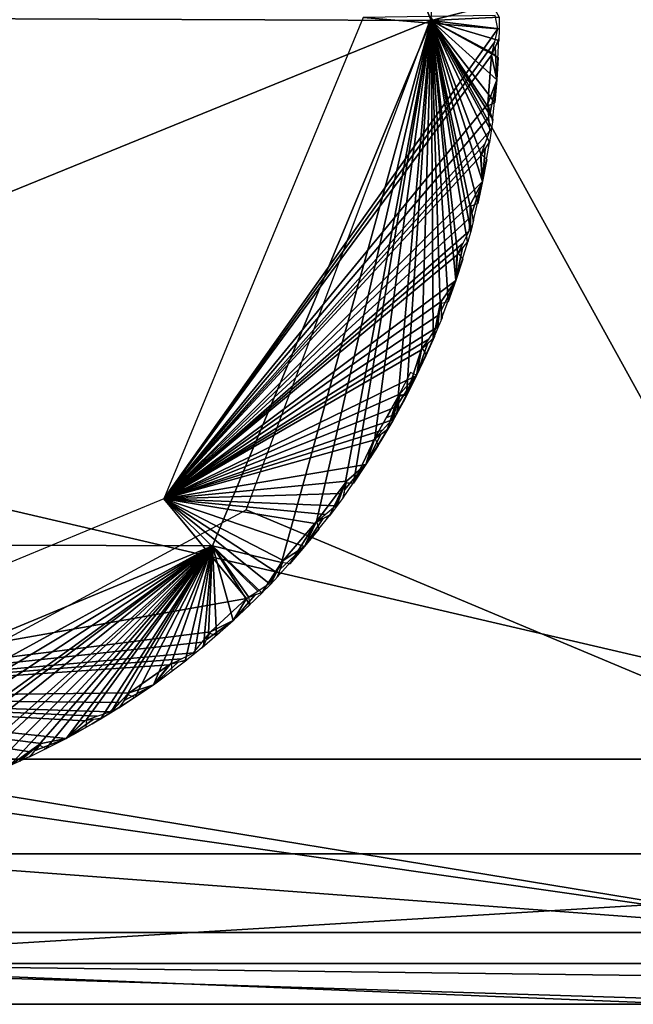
# Model space of a CAD drawing. Header units: inches. Extents: x -5.2 to 5.1, y -2.7 to 6.1.
# Tile 29 of 72: x 0.098 to 0.275, y -0.895 to -0.61. Entities that reach past the tile are written whole.
import ezdxf

# ---------------------------------------------------------------- set-up
doc = ezdxf.new("R2010")
doc.units = ezdxf.units.IN
doc.header["$LTSCALE"] = 52.148148
doc.header["$MEASUREMENT"] = 0
for name, color, linetype in [('148', 7, 'CONTINUOUS'), ('165', 7, 'CONTINUOUS'), ('168', 7, 'CONTINUOUS'), ('238', 7, 'CONTINUOUS'), ('240', 7, 'CONTINUOUS'), ('242', 7, 'CONTINUOUS'), ('58', 7, 'CONTINUOUS'), ('70', 7, 'CONTINUOUS'), ('793', 7, 'CONTINUOUS'), ('794', 7, 'CONTINUOUS'), ('901', 7, 'CONTINUOUS'), ('902', 7, 'CONTINUOUS'), ('903', 7, 'CONTINUOUS'), ('904', 7, 'CONTINUOUS'), ('905', 7, 'CONTINUOUS'), ('906', 7, 'CONTINUOUS'), ('907', 7, 'CONTINUOUS')]:
    doc.layers.add(name, color=color, linetype=linetype)

msp = doc.modelspace()

# ---------------------------------------------------------------- linework, layer by layer
at = {"layer": '148', "linetype": 'Continuous'}
for points in [[(-0.60344, -0.85136, 3.51237), (0.52189, -0.85136, 3.52541), (-0.55007, -0.60176, 3.64518), (-0.60344, -0.85136, 3.51237)], [(0.52189, -0.85136, 3.52541), (0.55007, -0.60176, 3.64518), (-0.55007, -0.60176, 3.64518), (0.52189, -0.85136, 3.52541)]]:
    msp.add_3dface(points, dxfattribs=at)
at = {"layer": '165', "linetype": 'Continuous'}
for points in [[(0.28978, -0.89488, 3.48254), (-0.37448, -0.89488, 3.47445), (-0.33487, -0.89488, -3.31309), (0.28978, -0.89488, 3.48254)], [(0.33487, -0.89488, -3.31309), (0.28978, -0.89488, 3.48254), (-0.33487, -0.89488, -3.31309), (0.33487, -0.89488, -3.31309)]]:
    msp.add_3dface(points, dxfattribs=at)
at = {"layer": '168', "linetype": 'Continuous'}
for points in [[(0.33487, -0.87412, -3.3632), (-0.33487, -0.82402, -3.38396), (-0.00001, -0.82599, -3.38393), (0.33487, -0.87412, -3.3632)], [(-0.33487, -0.82402, -3.38396), (0.33487, -0.87412, -3.3632), (-0.33487, -0.87413, -3.3632), (-0.33487, -0.82402, -3.38396)], [(0.02913, -0.82402, -3.38396), (0.33487, -0.87412, -3.3632), (-0.00001, -0.82599, -3.38393), (0.02913, -0.82402, -3.38396)], [(0.02913, -0.82402, -3.38396), (0.33487, -0.824, -3.38396), (0.33487, -0.87412, -3.3632), (0.02913, -0.82402, -3.38396)], [(0.33487, -0.87412, -3.3632), (0.33487, -0.89488, -3.31309), (-0.33487, -0.87413, -3.3632), (0.33487, -0.87412, -3.3632)], [(0.33487, -0.89488, -3.31309), (-0.33487, -0.89488, -3.31309), (-0.33487, -0.87413, -3.3632), (0.33487, -0.89488, -3.31309)]]:
    msp.add_3dface(points, dxfattribs=at)
at = {"layer": '238', "linetype": 'Continuous'}
msp.add_3dface([(0.58139, -0.83583, -3.38396), (0.24317, -0.30433, -3.38396), (0.2784, -0.28191, -3.40126), (0.58139, -0.83583, -3.38396)], dxfattribs=at)
at = {"layer": '240', "linetype": 'Continuous'}
for points in [[(0.21233, -0.71295, -3.65176), (0.21056, -0.71209, -3.64835), (0.20723, -0.71865, -3.65859), (0.21233, -0.71295, -3.65176)], [(0.20954, -0.71848, -3.6603), (0.21233, -0.71295, -3.65176), (0.20723, -0.71865, -3.65859), (0.20954, -0.71848, -3.6603)], [(0.2037, -0.72511, -3.66882), (0.20662, -0.72392, -3.66883), (0.20723, -0.71865, -3.65859), (0.2037, -0.72511, -3.66882)], [(0.20662, -0.72392, -3.66883), (0.20954, -0.71848, -3.6603), (0.20723, -0.71865, -3.65859), (0.20662, -0.72392, -3.66883)]]:
    msp.add_3dface(points, dxfattribs=at)
at = {"layer": '242', "linetype": 'Continuous'}
for points in [[(0.13919, -0.74864, -3.38396), (0.23577, -0.61269, -3.58426), (0.19685, -0.60945, -3.38396), (0.13919, -0.74864, -3.38396)], [(0.23577, -0.61269, -3.58426), (0.23502, -0.60886, -3.58029), (0.19685, -0.60945, -3.38396), (0.23577, -0.61269, -3.58426)], [(0.23492, -0.61651, -3.58029), (0.23577, -0.61269, -3.58426), (0.13919, -0.74864, -3.38396), (0.23492, -0.61651, -3.58029)], [(0.234, -0.62031, -3.57631), (0.23492, -0.61651, -3.58029), (0.13919, -0.74864, -3.38396), (0.234, -0.62031, -3.57631)], [(0.23508, -0.61793, -3.58138), (0.234, -0.62031, -3.57631), (0.23552, -0.62752, -3.58643), (0.23508, -0.61793, -3.58138)], [(0.23614, -0.61553, -3.58643), (0.23508, -0.61793, -3.58138), (0.23552, -0.62752, -3.58643), (0.23614, -0.61553, -3.58643)], [(0.23291, -0.63443, -3.57631), (0.234, -0.62031, -3.57631), (0.13919, -0.74864, -3.38396), (0.23291, -0.63443, -3.57631)], [(0.23552, -0.62752, -3.58643), (0.234, -0.62031, -3.57631), (0.23291, -0.63443, -3.57631), (0.23552, -0.62752, -3.58643)], [(0.23362, -0.63694, -3.58138), (0.23552, -0.62752, -3.58643), (0.23291, -0.63443, -3.57631), (0.23362, -0.63694, -3.58138)], [(0.2343, -0.63947, -3.58643), (0.23552, -0.62752, -3.58643), (0.23362, -0.63694, -3.58138), (0.2343, -0.63947, -3.58643)], [(0.23324, -0.63832, -3.58029), (0.23291, -0.63443, -3.57631), (0.13919, -0.74864, -3.38396), (0.23324, -0.63832, -3.58029)], [(0.23351, -0.64222, -3.58426), (0.23324, -0.63832, -3.58029), (0.13919, -0.74864, -3.38396), (0.23351, -0.64222, -3.58426)], [(0.23218, -0.6459, -3.58029), (0.23351, -0.64222, -3.58426), (0.13919, -0.74864, -3.38396), (0.23218, -0.6459, -3.58029)], [(0.23079, -0.64955, -3.57631), (0.23218, -0.6459, -3.58029), (0.13919, -0.74864, -3.38396), (0.23079, -0.64955, -3.57631)], [(0.23351, -0.64508, -3.58643), (0.23217, -0.64732, -3.58138), (0.2314, -0.6569, -3.58643), (0.23351, -0.64508, -3.58643)], [(0.23217, -0.64732, -3.58138), (0.23079, -0.64955, -3.57631), (0.2314, -0.6569, -3.58643), (0.23217, -0.64732, -3.58138)], [(0.2314, -0.6569, -3.58643), (0.23079, -0.64955, -3.57631), (0.13919, -0.74864, -3.38396), (0.2314, -0.6569, -3.58643)], [(0.22795, -0.66342, -3.57631), (0.2314, -0.6569, -3.58643), (0.13919, -0.74864, -3.38396), (0.22795, -0.66342, -3.57631)], [(0.22833, -0.66601, -3.58138), (0.2314, -0.6569, -3.58643), (0.22795, -0.66342, -3.57631), (0.22833, -0.66601, -3.58138)], [(0.22869, -0.6686, -3.58643), (0.2314, -0.6569, -3.58643), (0.22833, -0.66601, -3.58138), (0.22869, -0.6686, -3.58643)], [(0.22778, -0.66732, -3.58029), (0.22795, -0.66342, -3.57631), (0.13919, -0.74864, -3.38396), (0.22778, -0.66732, -3.58029)], [(0.22756, -0.67123, -3.58426), (0.22778, -0.66732, -3.58029), (0.13919, -0.74864, -3.38396), (0.22756, -0.67123, -3.58426)], [(0.22578, -0.67471, -3.58029), (0.22756, -0.67123, -3.58426), (0.13919, -0.74864, -3.38396), (0.22578, -0.67471, -3.58029)], [(0.22395, -0.67816, -3.57631), (0.22578, -0.67471, -3.58029), (0.13919, -0.74864, -3.38396), (0.22395, -0.67816, -3.57631)], [(0.22721, -0.67407, -3.58643), (0.22559, -0.67612, -3.58138), (0.22363, -0.68553, -3.58643), (0.22721, -0.67407, -3.58643)], [(0.22559, -0.67612, -3.58138), (0.22395, -0.67816, -3.57631), (0.22363, -0.68553, -3.58643), (0.22559, -0.67612, -3.58138)], [(0.22363, -0.68553, -3.58643), (0.22395, -0.67816, -3.57631), (0.13919, -0.74864, -3.38396), (0.22363, -0.68553, -3.58643)], [(0.21938, -0.69156, -3.57631), (0.22363, -0.68553, -3.58643), (0.13919, -0.74864, -3.38396), (0.21938, -0.69156, -3.57631)], [(0.21945, -0.69418, -3.58138), (0.22363, -0.68553, -3.58643), (0.21938, -0.69156, -3.57631), (0.21945, -0.69418, -3.58138)], [(0.21947, -0.6968, -3.58643), (0.22363, -0.68553, -3.58643), (0.21945, -0.69418, -3.58138), (0.21947, -0.6968, -3.58643)], [(0.21874, -0.69542, -3.58029), (0.21938, -0.69156, -3.57631), (0.13919, -0.74864, -3.38396), (0.21874, -0.69542, -3.58029)], [(0.21802, -0.69926, -3.58426), (0.21874, -0.69542, -3.58029), (0.13919, -0.74864, -3.38396), (0.21802, -0.69926, -3.58426)], [(0.21582, -0.70249, -3.58029), (0.21802, -0.69926, -3.58426), (0.13919, -0.74864, -3.38396), (0.21582, -0.70249, -3.58029)], [(0.21357, -0.70569, -3.57631), (0.21582, -0.70249, -3.58029), (0.13919, -0.74864, -3.38396), (0.21357, -0.70569, -3.57631)], [(0.21732, -0.70204, -3.58643), (0.21545, -0.70387, -3.58138), (0.21233, -0.71296, -3.58643), (0.21732, -0.70204, -3.58643)], [(0.21233, -0.71296, -3.58643), (0.21357, -0.70569, -3.57631), (0.13919, -0.74864, -3.38396), (0.21233, -0.71296, -3.58643)], [(0.21545, -0.70387, -3.58138), (0.21357, -0.70569, -3.57631), (0.21233, -0.71296, -3.58643), (0.21545, -0.70387, -3.58138)], [(0.20736, -0.71841, -3.57631), (0.21233, -0.71296, -3.58643), (0.13919, -0.74864, -3.38396), (0.20736, -0.71841, -3.57631)], [(0.2068, -0.72361, -3.58643), (0.21233, -0.71296, -3.58643), (0.2071, -0.72102, -3.58138), (0.2068, -0.72361, -3.58643)], [(0.2071, -0.72102, -3.58138), (0.21233, -0.71296, -3.58643), (0.20736, -0.71841, -3.57631), (0.2071, -0.72102, -3.58138)], [(0.20624, -0.72215, -3.58029), (0.20736, -0.71841, -3.57631), (0.13919, -0.74864, -3.38396), (0.20624, -0.72215, -3.58029)], [(0.20504, -0.72588, -3.58426), (0.20624, -0.72215, -3.58029), (0.13919, -0.74864, -3.38396), (0.20504, -0.72588, -3.58426)], [(0.20246, -0.72881, -3.58029), (0.20504, -0.72588, -3.58426), (0.13919, -0.74864, -3.38396), (0.20246, -0.72881, -3.58029)], [(0.19982, -0.73169, -3.57631), (0.20246, -0.72881, -3.58029), (0.13919, -0.74864, -3.38396), (0.19982, -0.73169, -3.57631)], [(0.204, -0.72854, -3.58643), (0.20192, -0.73013, -3.58138), (0.19768, -0.73876, -3.58643), (0.204, -0.72854, -3.58643)], [(0.19768, -0.73876, -3.58643), (0.19982, -0.73169, -3.57631), (0.13919, -0.74864, -3.38396), (0.19768, -0.73876, -3.58643)], [(0.20192, -0.73013, -3.58138), (0.19982, -0.73169, -3.57631), (0.19768, -0.73876, -3.58643), (0.20192, -0.73013, -3.58138)], [(0.19207, -0.74354, -3.57631), (0.19768, -0.73876, -3.58643), (0.13919, -0.74864, -3.38396), (0.19207, -0.74354, -3.57631)], [(0.19086, -0.74863, -3.58643), (0.19768, -0.73876, -3.58643), (0.19148, -0.74609, -3.58138), (0.19086, -0.74863, -3.58643)], [(0.19148, -0.74609, -3.58138), (0.19768, -0.73876, -3.58643), (0.19207, -0.74354, -3.57631), (0.19148, -0.74609, -3.58138)], [(0.19048, -0.74711, -3.58029), (0.19207, -0.74354, -3.57631), (0.13919, -0.74864, -3.38396), (0.19048, -0.74711, -3.58029)], [(0, -0.8063, -3.38396), (0.16314, -0.77755, -3.57631), (0.13919, -0.74864, -3.38396), (0, -0.8063, -3.38396)], [(0.18883, -0.75066, -3.58426), (0.19048, -0.74711, -3.58029), (0.13919, -0.74864, -3.38396), (0.18883, -0.75066, -3.58426)], [(0.16641, -0.77541, -3.58029), (0.16965, -0.77321, -3.58426), (0.13919, -0.74864, -3.38396), (0.16641, -0.77541, -3.58029)], [(0.16965, -0.77321, -3.58426), (0.17173, -0.7699, -3.58029), (0.13919, -0.74864, -3.38396), (0.16965, -0.77321, -3.58426)], [(0.17173, -0.7699, -3.58029), (0.17375, -0.76656, -3.57631), (0.13919, -0.74864, -3.38396), (0.17173, -0.7699, -3.58029)], [(0.17375, -0.76656, -3.57631), (0.17992, -0.76251, -3.58643), (0.13919, -0.74864, -3.38396), (0.17375, -0.76656, -3.57631)], [(0.16314, -0.77755, -3.57631), (0.16641, -0.77541, -3.58029), (0.13919, -0.74864, -3.38396), (0.16314, -0.77755, -3.57631)], [(0.17992, -0.76251, -3.58643), (0.18292, -0.75577, -3.57631), (0.13919, -0.74864, -3.38396), (0.17992, -0.76251, -3.58643)], [(0.18292, -0.75577, -3.57631), (0.1859, -0.75324, -3.58029), (0.13919, -0.74864, -3.38396), (0.18292, -0.75577, -3.57631)], [(0.1859, -0.75324, -3.58029), (0.18883, -0.75066, -3.58426), (0.13919, -0.74864, -3.38396), (0.1859, -0.75324, -3.58029)], [(0.18746, -0.75317, -3.58643), (0.1852, -0.75449, -3.58138), (0.17992, -0.76251, -3.58643), (0.18746, -0.75317, -3.58643)], [(0.1852, -0.75449, -3.58138), (0.18292, -0.75577, -3.57631), (0.17992, -0.76251, -3.58643), (0.1852, -0.75449, -3.58138)], [(0.17191, -0.77146, -3.58643), (0.17992, -0.76251, -3.58643), (0.17284, -0.76901, -3.58138), (0.17191, -0.77146, -3.58643)], [(0.17284, -0.76901, -3.58138), (0.17992, -0.76251, -3.58643), (0.17375, -0.76656, -3.57631), (0.17284, -0.76901, -3.58138)], [(0.16797, -0.77553, -3.58643), (0.16556, -0.77656, -3.58138), (0.15932, -0.78386, -3.58643), (0.16797, -0.77553, -3.58643)], [(0.16556, -0.77656, -3.58138), (0.16314, -0.77755, -3.57631), (0.15932, -0.78386, -3.58643), (0.16556, -0.77656, -3.58138)], [(0.16314, -0.77755, -3.57631), (0, -0.8063, -3.38396), (0.15269, -0.7871, -3.57631), (0.16314, -0.77755, -3.57631)], [(0.15932, -0.78386, -3.58643), (0.16314, -0.77755, -3.57631), (0.15269, -0.7871, -3.57631), (0.15932, -0.78386, -3.58643)], [(0.15025, -0.79173, -3.58643), (0.15932, -0.78386, -3.58643), (0.15148, -0.78942, -3.58138), (0.15025, -0.79173, -3.58643)], [(0.15148, -0.78942, -3.58138), (0.15932, -0.78386, -3.58643), (0.15269, -0.7871, -3.57631), (0.15148, -0.78942, -3.58138)], [(0.15269, -0.7871, -3.57631), (0, -0.8063, -3.38396), (0.15026, -0.79016, -3.58029), (0.15269, -0.7871, -3.57631)], [(0.15026, -0.79016, -3.58029), (0, -0.8063, -3.38396), (0.14778, -0.79319, -3.58426), (0.15026, -0.79016, -3.58029)], [(0.14778, -0.79319, -3.58426), (0, -0.8063, -3.38396), (0.1443, -0.79496, -3.58029), (0.14778, -0.79319, -3.58426)], [(0.1443, -0.79496, -3.58029), (0, -0.8063, -3.38396), (0.14079, -0.79667, -3.57631), (0.1443, -0.79496, -3.58029)], [(0.14079, -0.79667, -3.57631), (0, -0.8063, -3.38396), (0.12922, -0.80483, -3.57631), (0.14079, -0.79667, -3.57631)], [(0.1362, -0.80245, -3.58643), (0.14079, -0.79667, -3.57631), (0.12922, -0.80483, -3.57631), (0.1362, -0.80245, -3.58643)], [(0.14583, -0.79528, -3.58643), (0.14331, -0.79599, -3.58138), (0.1362, -0.80245, -3.58643), (0.14583, -0.79528, -3.58643)], [(0.14331, -0.79599, -3.58138), (0.14079, -0.79667, -3.57631), (0.1362, -0.80245, -3.58643), (0.14331, -0.79599, -3.58138)], [(0.12622, -0.80912, -3.58643), (0.1362, -0.80245, -3.58643), (0.12773, -0.80699, -3.58138), (0.12622, -0.80912, -3.58643)], [(0.12773, -0.80699, -3.58138), (0.1362, -0.80245, -3.58643), (0.12922, -0.80483, -3.57631), (0.12773, -0.80699, -3.58138)], [(0.12922, -0.80483, -3.57631), (0, -0.8063, -3.38396), (0.12643, -0.80757, -3.58029), (0.12922, -0.80483, -3.57631)], [(0.1006, -0.82185, -3.58029), (0, -0.8063, -3.38396), (0.09745, -0.82417, -3.58426), (0.1006, -0.82185, -3.58029)], [(0.10371, -0.81949, -3.57631), (0, -0.8063, -3.38396), (0.1006, -0.82185, -3.58029), (0.10371, -0.81949, -3.57631)], [(0.11094, -0.818, -3.58643), (0, -0.8063, -3.38396), (0.10371, -0.81949, -3.57631), (0.11094, -0.818, -3.58643)], [(0.11621, -0.81284, -3.57631), (0, -0.8063, -3.38396), (0.11094, -0.818, -3.58643), (0.11621, -0.81284, -3.57631)], [(0.11991, -0.81158, -3.58029), (0, -0.8063, -3.38396), (0.11621, -0.81284, -3.57631), (0.11991, -0.81158, -3.58029)], [(0.12359, -0.81026, -3.58426), (0, -0.8063, -3.38396), (0.11991, -0.81158, -3.58029), (0.12359, -0.81026, -3.58426)], [(0.12643, -0.80757, -3.58029), (0, -0.8063, -3.38396), (0.12359, -0.81026, -3.58426), (0.12643, -0.80757, -3.58029)], [(0.12139, -0.81209, -3.58643), (0.1188, -0.81248, -3.58138), (0.11094, -0.818, -3.58643), (0.12139, -0.81209, -3.58643)], [(0.1188, -0.81248, -3.58138), (0.11621, -0.81284, -3.57631), (0.11094, -0.818, -3.58643), (0.1188, -0.81248, -3.58138)], [(0.1002, -0.82337, -3.58643), (0.11094, -0.818, -3.58643), (0.10197, -0.82144, -3.58138), (0.1002, -0.82337, -3.58643)], [(0.10197, -0.82144, -3.58138), (0.11094, -0.818, -3.58643), (0.10371, -0.81949, -3.57631), (0.10197, -0.82144, -3.58138)]]:
    msp.add_3dface(points, dxfattribs=at)
at = {"layer": '58', "linetype": 'Continuous'}
for points in [[(-0.60344, -0.85136, 3.51237), (0, -0.88307, 3.53543), (0.52189, -0.85136, 3.52541), (-0.60344, -0.85136, 3.51237)], [(0, -0.88307, 3.53543), (1.24691, -0.88307, 3.30824), (0.52189, -0.85136, 3.52541), (0, -0.88307, 3.53543)], [(0.28978, -0.89488, 3.48254), (0, -0.88307, 3.53543), (-0.37448, -0.89488, 3.47445), (0.28978, -0.89488, 3.48254)], [(1.24691, -0.88307, 3.30824), (0, -0.88307, 3.53543), (0.94393, -0.89488, 3.36471), (1.24691, -0.88307, 3.30824)], [(0.94393, -0.89488, 3.36471), (0, -0.88307, 3.53543), (0.28978, -0.89488, 3.48254), (0.94393, -0.89488, 3.36471)]]:
    msp.add_3dface(points, dxfattribs=at)
at = {"layer": '70', "linetype": 'Continuous'}
for points in [[(0.21653, -0.60945, -3.38396), (0.24317, -0.30433, -3.38396), (0.33487, -0.824, -3.38396), (0.21653, -0.60945, -3.38396)], [(0.24317, -0.30433, -3.38396), (0.58139, -0.83583, -3.38396), (0.33487, -0.824, -3.38396), (0.24317, -0.30433, -3.38396)], [(0.16306, -0.75187, -3.38396), (0.21653, -0.60945, -3.38396), (0.33487, -0.824, -3.38396), (0.16306, -0.75187, -3.38396)], [(0.02913, -0.82402, -3.38396), (0.16306, -0.75187, -3.38396), (0.33487, -0.824, -3.38396), (0.02913, -0.82402, -3.38396)]]:
    msp.add_3dface(points, dxfattribs=at)
at = {"layer": '793', "linetype": 'Continuous'}
for points in [[(0.15427, -0.45754, -3.8564), (0.21653, -0.6103, -3.8564), (-0.21653, -0.60859, -3.8564), (0.15427, -0.45754, -3.8564)], [(-0.21653, -0.60859, -3.8564), (0.21653, -0.6103, -3.8564), (-0.15427, -0.76135, -3.8564), (-0.21653, -0.60859, -3.8564)], [(0.21653, -0.6103, -3.8564), (0.15334, -0.7623, -3.8564), (-0.15427, -0.76135, -3.8564), (0.21653, -0.6103, -3.8564)], [(0.15334, -0.7623, -3.8564), (0, -0.82598, -3.8564), (-0.15427, -0.76135, -3.8564), (0.15334, -0.7623, -3.8564)]]:
    msp.add_3dface(points, dxfattribs=at)
at = {"layer": '794', "linetype": 'Continuous'}
for points in [[(0.21653, -0.6103, -3.8564), (0.15427, -0.45754, -3.8564), (0.23422, -0.60575, -3.84223), (0.21653, -0.6103, -3.8564)], [(0.23622, -0.60934, -3.84065), (0.21653, -0.6103, -3.8564), (0.23422, -0.60575, -3.84223), (0.23622, -0.60934, -3.84065)], [(0.23619, -0.6127, -3.84065), (0.21653, -0.6103, -3.8564), (0.23622, -0.60934, -3.84065), (0.23619, -0.6127, -3.84065)], [(0.15334, -0.7623, -3.8564), (0.21653, -0.6103, -3.8564), (0.17327, -0.76709, -3.84223), (0.15334, -0.7623, -3.8564)], [(0.17327, -0.76709, -3.84223), (0.21653, -0.6103, -3.8564), (0.18337, -0.75521, -3.84223), (0.17327, -0.76709, -3.84223)], [(0.18337, -0.75521, -3.84223), (0.21653, -0.6103, -3.8564), (0.19166, -0.74413, -3.84223), (0.18337, -0.75521, -3.84223)], [(0.19166, -0.74413, -3.84223), (0.21653, -0.6103, -3.8564), (0.19403, -0.74417, -3.84065), (0.19166, -0.74413, -3.84223)], [(0.19403, -0.74417, -3.84065), (0.21653, -0.6103, -3.8564), (0.2002, -0.73108, -3.84223), (0.19403, -0.74417, -3.84065)], [(0.2002, -0.73108, -3.84223), (0.21653, -0.6103, -3.8564), (0.20703, -0.71905, -3.84223), (0.2002, -0.73108, -3.84223)], [(0.20703, -0.71905, -3.84223), (0.21653, -0.6103, -3.8564), (0.20939, -0.71879, -3.84065), (0.20703, -0.71905, -3.84223)], [(0.20939, -0.71879, -3.84065), (0.21653, -0.6103, -3.8564), (0.21386, -0.70503, -3.84223), (0.20939, -0.71879, -3.84065)], [(0.21386, -0.70503, -3.84223), (0.21653, -0.6103, -3.8564), (0.21711, -0.70252, -3.84065), (0.21386, -0.70503, -3.84223)], [(0.21711, -0.70252, -3.84065), (0.21653, -0.6103, -3.8564), (0.21913, -0.69224, -3.84223), (0.21711, -0.70252, -3.84065)], [(0.21913, -0.69224, -3.84223), (0.21653, -0.6103, -3.8564), (0.22144, -0.69169, -3.84065), (0.21913, -0.69224, -3.84223)], [(0.22144, -0.69169, -3.84065), (0.21653, -0.6103, -3.8564), (0.22363, -0.68553, -3.84065), (0.22144, -0.69169, -3.84065)], [(0.22363, -0.68553, -3.84065), (0.21653, -0.6103, -3.8564), (0.22415, -0.67747, -3.84223), (0.22363, -0.68553, -3.84065)], [(0.22415, -0.67747, -3.84223), (0.21653, -0.6103, -3.8564), (0.22706, -0.67458, -3.84065), (0.22415, -0.67747, -3.84223)], [(0.22706, -0.67458, -3.84065), (0.21653, -0.6103, -3.8564), (0.22797, -0.67134, -3.84065), (0.22706, -0.67458, -3.84065)], [(0.22797, -0.67134, -3.84065), (0.21653, -0.6103, -3.8564), (0.22778, -0.66412, -3.84223), (0.22797, -0.67134, -3.84065)], [(0.22778, -0.66412, -3.84223), (0.21653, -0.6103, -3.8564), (0.23, -0.66328, -3.84065), (0.22778, -0.66412, -3.84223)], [(0.23, -0.66328, -3.84065), (0.21653, -0.6103, -3.8564), (0.2314, -0.6569, -3.84065), (0.23, -0.66328, -3.84065)], [(0.2314, -0.6569, -3.84065), (0.21653, -0.6103, -3.8564), (0.23091, -0.64884, -3.84223), (0.2314, -0.6569, -3.84065)], [(0.23091, -0.64884, -3.84223), (0.21653, -0.6103, -3.8564), (0.23343, -0.64561, -3.84065), (0.23091, -0.64884, -3.84223)], [(0.23343, -0.64561, -3.84065), (0.21653, -0.6103, -3.8564), (0.23392, -0.64228, -3.84065), (0.23343, -0.64561, -3.84065)], [(0.23392, -0.64228, -3.84065), (0.21653, -0.6103, -3.8564), (0.23437, -0.63894, -3.84065), (0.23392, -0.64228, -3.84065)], [(0.23437, -0.63894, -3.84065), (0.21653, -0.6103, -3.8564), (0.23284, -0.63514, -3.84223), (0.23437, -0.63894, -3.84065)], [(0.23284, -0.63514, -3.84223), (0.21653, -0.6103, -3.8564), (0.23493, -0.63403, -3.84065), (0.23284, -0.63514, -3.84223)], [(0.23493, -0.63403, -3.84065), (0.21653, -0.6103, -3.8564), (0.23552, -0.62752, -3.84065), (0.23493, -0.63403, -3.84065)], [(0.23552, -0.62752, -3.84065), (0.21653, -0.6103, -3.8564), (0.23593, -0.621, -3.84065), (0.23552, -0.62752, -3.84065)], [(0.23593, -0.621, -3.84065), (0.21653, -0.6103, -3.8564), (0.23403, -0.61959, -3.84223), (0.23593, -0.621, -3.84065)], [(0.23403, -0.61959, -3.84223), (0.21653, -0.6103, -3.8564), (0.23612, -0.61606, -3.84065), (0.23403, -0.61959, -3.84223)], [(0.23612, -0.61606, -3.84065), (0.21653, -0.6103, -3.8564), (0.23619, -0.6127, -3.84065), (0.23612, -0.61606, -3.84065)], [(0.23263, -0.65048, -3.84065), (0.2314, -0.6569, -3.84065), (0.23091, -0.64884, -3.84223), (0.23263, -0.65048, -3.84065)], [(0.22882, -0.66809, -3.84065), (0.22797, -0.67134, -3.84065), (0.22778, -0.66412, -3.84223), (0.22882, -0.66809, -3.84065)], [(0.22565, -0.67932, -3.84065), (0.22363, -0.68553, -3.84065), (0.22415, -0.67747, -3.84223), (0.22565, -0.67932, -3.84065)], [(0.21841, -0.69942, -3.84065), (0.21711, -0.70252, -3.84065), (0.21913, -0.69224, -3.84223), (0.21841, -0.69942, -3.84065)], [(0.21967, -0.6963, -3.84065), (0.21841, -0.69942, -3.84065), (0.21913, -0.69224, -3.84223), (0.21967, -0.6963, -3.84065)], [(0.21233, -0.71296, -3.84065), (0.20939, -0.71879, -3.84065), (0.21386, -0.70503, -3.84223), (0.21233, -0.71296, -3.84065)], [(0.21511, -0.70705, -3.84065), (0.21233, -0.71296, -3.84065), (0.21386, -0.70503, -3.84223), (0.21511, -0.70705, -3.84065)], [(0.20373, -0.729, -3.84065), (0.2002, -0.73108, -3.84223), (0.20703, -0.71905, -3.84223), (0.20373, -0.729, -3.84065)], [(0.20541, -0.72609, -3.84065), (0.20373, -0.729, -3.84065), (0.20703, -0.71905, -3.84223), (0.20541, -0.72609, -3.84065)], [(0.20705, -0.72315, -3.84065), (0.20541, -0.72609, -3.84065), (0.20703, -0.71905, -3.84223), (0.20705, -0.72315, -3.84065)], [(0.19768, -0.73876, -3.84065), (0.19403, -0.74417, -3.84065), (0.2002, -0.73108, -3.84223), (0.19768, -0.73876, -3.84065)], [(0.20118, -0.73324, -3.84065), (0.19768, -0.73876, -3.84065), (0.2002, -0.73108, -3.84223), (0.20118, -0.73324, -3.84065)], [(0.18714, -0.75359, -3.84065), (0.18337, -0.75521, -3.84223), (0.19166, -0.74413, -3.84223), (0.18714, -0.75359, -3.84065)], [(0.18917, -0.75091, -3.84065), (0.18714, -0.75359, -3.84065), (0.19166, -0.74413, -3.84223), (0.18917, -0.75091, -3.84065)], [(0.19117, -0.7482, -3.84065), (0.18917, -0.75091, -3.84065), (0.19166, -0.74413, -3.84223), (0.19117, -0.7482, -3.84065)], [(0.17562, -0.76743, -3.84065), (0.17327, -0.76709, -3.84223), (0.18337, -0.75521, -3.84223), (0.17562, -0.76743, -3.84065)], [(0.17992, -0.76251, -3.84065), (0.17562, -0.76743, -3.84065), (0.18337, -0.75521, -3.84223), (0.17992, -0.76251, -3.84065)], [(0.18408, -0.75748, -3.84065), (0.17992, -0.76251, -3.84065), (0.18337, -0.75521, -3.84223), (0.18408, -0.75748, -3.84065)], [(0, -0.82598, -3.8564), (0.15334, -0.7623, -3.8564), (0.00457, -0.84366, -3.84223), (0, -0.82598, -3.8564)], [(0.00457, -0.84366, -3.84223), (0.15334, -0.7623, -3.8564), (0.01839, -0.84298, -3.84223), (0.00457, -0.84366, -3.84223)], [(0.01839, -0.84298, -3.84223), (0.15334, -0.7623, -3.8564), (0.03389, -0.84124, -3.84223), (0.01839, -0.84298, -3.84223)], [(0.03389, -0.84124, -3.84223), (0.15334, -0.7623, -3.8564), (0.04752, -0.83883, -3.84223), (0.03389, -0.84124, -3.84223)], [(0.04752, -0.83883, -3.84223), (0.15334, -0.7623, -3.8564), (0.04922, -0.84048, -3.84065), (0.04752, -0.83883, -3.84223)], [(0.04922, -0.84048, -3.84065), (0.15334, -0.7623, -3.8564), (0.06267, -0.83516, -3.84223), (0.04922, -0.84048, -3.84065)], [(0.06267, -0.83516, -3.84223), (0.15334, -0.7623, -3.8564), (0.07589, -0.83107, -3.84223), (0.06267, -0.83516, -3.84223)], [(0.07589, -0.83107, -3.84223), (0.15334, -0.7623, -3.8564), (0.07778, -0.83249, -3.84065), (0.07589, -0.83107, -3.84223)], [(0.07778, -0.83249, -3.84065), (0.15334, -0.7623, -3.8564), (0.09047, -0.82553, -3.84223), (0.07778, -0.83249, -3.84065)], [(0.09047, -0.82553, -3.84223), (0.15334, -0.7623, -3.8564), (0.09455, -0.82592, -3.84065), (0.09047, -0.82553, -3.84223)], [(0.09455, -0.82592, -3.84065), (0.15334, -0.7623, -3.8564), (0.10307, -0.81981, -3.84223), (0.09455, -0.82592, -3.84065)], [(0.10307, -0.81981, -3.84223), (0.15334, -0.7623, -3.8564), (0.10513, -0.82099, -3.84065), (0.10307, -0.81981, -3.84223)], [(0.10513, -0.82099, -3.84065), (0.15334, -0.7623, -3.8564), (0.11094, -0.818, -3.84065), (0.10513, -0.82099, -3.84065)], [(0.11094, -0.818, -3.84065), (0.15334, -0.7623, -3.8564), (0.11684, -0.81248, -3.84223), (0.11094, -0.818, -3.84065)], [(0.11684, -0.81248, -3.84223), (0.15334, -0.7623, -3.8564), (0.12094, -0.81236, -3.84065), (0.11684, -0.81248, -3.84223)], [(0.12094, -0.81236, -3.84065), (0.15334, -0.7623, -3.8564), (0.12381, -0.81062, -3.84065), (0.12094, -0.81236, -3.84065)], [(0.12381, -0.81062, -3.84065), (0.15334, -0.7623, -3.8564), (0.12862, -0.80523, -3.84223), (0.12381, -0.81062, -3.84065)], [(0.12862, -0.80523, -3.84223), (0.15334, -0.7623, -3.8564), (0.13081, -0.80614, -3.84065), (0.12862, -0.80523, -3.84223)], [(0.13081, -0.80614, -3.84065), (0.15334, -0.7623, -3.8564), (0.1362, -0.80245, -3.84065), (0.13081, -0.80614, -3.84065)], [(0.1362, -0.80245, -3.84065), (0.15334, -0.7623, -3.8564), (0.14136, -0.79624, -3.84223), (0.1362, -0.80245, -3.84065)], [(0.14136, -0.79624, -3.84223), (0.15334, -0.7623, -3.8564), (0.14541, -0.7956, -3.84065), (0.14136, -0.79624, -3.84223)], [(0.14541, -0.7956, -3.84065), (0.15334, -0.7623, -3.8564), (0.14805, -0.79352, -3.84065), (0.14541, -0.7956, -3.84065)], [(0.14805, -0.79352, -3.84065), (0.15334, -0.7623, -3.8564), (0.15066, -0.79139, -3.84065), (0.14805, -0.79352, -3.84065)], [(0.15066, -0.79139, -3.84065), (0.15334, -0.7623, -3.8564), (0.15214, -0.78757, -3.84223), (0.15066, -0.79139, -3.84065)], [(0.15214, -0.78757, -3.84223), (0.15334, -0.7623, -3.8564), (0.15443, -0.7882, -3.84065), (0.15214, -0.78757, -3.84223)], [(0.15443, -0.7882, -3.84065), (0.15334, -0.7623, -3.8564), (0.15932, -0.78386, -3.84065), (0.15443, -0.7882, -3.84065)], [(0.15932, -0.78386, -3.84065), (0.15334, -0.7623, -3.8564), (0.16408, -0.77938, -3.84065), (0.15932, -0.78386, -3.84065)], [(0.16408, -0.77938, -3.84065), (0.15334, -0.7623, -3.8564), (0.16366, -0.77705, -3.84223), (0.16408, -0.77938, -3.84065)], [(0.16366, -0.77705, -3.84223), (0.15334, -0.7623, -3.8564), (0.1676, -0.77591, -3.84065), (0.16366, -0.77705, -3.84223)], [(0.1676, -0.77591, -3.84065), (0.15334, -0.7623, -3.8564), (0.17327, -0.76709, -3.84223), (0.1676, -0.77591, -3.84065)], [(0.16995, -0.77351, -3.84065), (0.1676, -0.77591, -3.84065), (0.17327, -0.76709, -3.84223), (0.16995, -0.77351, -3.84065)], [(0.17227, -0.77107, -3.84065), (0.16995, -0.77351, -3.84065), (0.17327, -0.76709, -3.84223), (0.17227, -0.77107, -3.84065)], [(0.14149, -0.79861, -3.84065), (0.1362, -0.80245, -3.84065), (0.14136, -0.79624, -3.84223), (0.14149, -0.79861, -3.84065)], [(0.12667, -0.80884, -3.84065), (0.12381, -0.81062, -3.84065), (0.12862, -0.80523, -3.84223), (0.12667, -0.80884, -3.84065)], [(0.11666, -0.81485, -3.84065), (0.11094, -0.818, -3.84065), (0.11684, -0.81248, -3.84223), (0.11666, -0.81485, -3.84065)], [(0.09762, -0.82455, -3.84065), (0.09455, -0.82592, -3.84065), (0.10307, -0.81981, -3.84223), (0.09762, -0.82455, -3.84065)], [(0.10068, -0.82314, -3.84065), (0.09762, -0.82455, -3.84065), (0.10307, -0.81981, -3.84223), (0.10068, -0.82314, -3.84065)]]:
    msp.add_3dface(points, dxfattribs=at)
at = {"layer": '901', "linetype": 'Continuous'}
for points in [[(0.13417, -0.80386, -3.81213), (0.12904, -0.80731, -3.8036), (0.12904, -0.80731, -3.82066), (0.13417, -0.80386, -3.81213)], [(0.12904, -0.80731, -3.8036), (0.12381, -0.81062, -3.79507), (0.12904, -0.80731, -3.82066), (0.12904, -0.80731, -3.8036)], [(0.12904, -0.80731, -3.82066), (0.12381, -0.81062, -3.79507), (0.12381, -0.81062, -3.82919), (0.12904, -0.80731, -3.82066)], [(0.12381, -0.81062, -3.82919), (0.12381, -0.81062, -3.79507), (0.1185, -0.81379, -3.8036), (0.12381, -0.81062, -3.82919)], [(0.1185, -0.81379, -3.82066), (0.12381, -0.81062, -3.82919), (0.1185, -0.81379, -3.8036), (0.1185, -0.81379, -3.82066)], [(0.11311, -0.81682, -3.81213), (0.1185, -0.81379, -3.82066), (0.1185, -0.81379, -3.8036), (0.11311, -0.81682, -3.81213)]]:
    msp.add_3dface(points, dxfattribs=at)
at = {"layer": '902', "linetype": 'Continuous'}
for points in [[(0.13417, -0.80386, -3.68929), (0.12904, -0.80731, -3.68076), (0.12904, -0.80731, -3.69783), (0.13417, -0.80386, -3.68929)], [(0.12904, -0.80731, -3.68076), (0.12381, -0.81062, -3.67223), (0.12904, -0.80731, -3.69783), (0.12904, -0.80731, -3.68076)], [(0.12904, -0.80731, -3.69783), (0.12381, -0.81062, -3.67223), (0.12381, -0.81062, -3.70636), (0.12904, -0.80731, -3.69783)], [(0.12381, -0.81062, -3.70636), (0.12381, -0.81062, -3.67223), (0.1185, -0.81379, -3.68076), (0.12381, -0.81062, -3.70636)], [(0.1185, -0.81379, -3.69783), (0.12381, -0.81062, -3.70636), (0.1185, -0.81379, -3.68076), (0.1185, -0.81379, -3.69783)], [(0.11311, -0.81682, -3.68929), (0.1185, -0.81379, -3.69783), (0.1185, -0.81379, -3.68076), (0.11311, -0.81682, -3.68929)]]:
    msp.add_3dface(points, dxfattribs=at)
at = {"layer": '903', "linetype": 'Continuous'}
for points in [[(0.21124, -0.71518, -3.81213), (0.2084, -0.72067, -3.8036), (0.2084, -0.72067, -3.82066), (0.21124, -0.71518, -3.81213)], [(0.2084, -0.72067, -3.8036), (0.20541, -0.72609, -3.79507), (0.2084, -0.72067, -3.82066), (0.2084, -0.72067, -3.8036)], [(0.2084, -0.72067, -3.82066), (0.20541, -0.72609, -3.79507), (0.20541, -0.72609, -3.82919), (0.2084, -0.72067, -3.82066)], [(0.20541, -0.72609, -3.82919), (0.20541, -0.72609, -3.79507), (0.20229, -0.73143, -3.8036), (0.20541, -0.72609, -3.82919)], [(0.20229, -0.73143, -3.82066), (0.20541, -0.72609, -3.82919), (0.20229, -0.73143, -3.8036), (0.20229, -0.73143, -3.82066)], [(0.19903, -0.73668, -3.81213), (0.20229, -0.73143, -3.82066), (0.20229, -0.73143, -3.8036), (0.19903, -0.73668, -3.81213)]]:
    msp.add_3dface(points, dxfattribs=at)
at = {"layer": '904', "linetype": 'Continuous'}
for points in [[(0.21746, -0.7017, -3.75071), (0.21497, -0.70736, -3.74218), (0.21497, -0.70736, -3.75924), (0.21746, -0.7017, -3.75071)], [(0.21497, -0.70736, -3.74218), (0.21233, -0.71296, -3.73365), (0.21497, -0.70736, -3.75924), (0.21497, -0.70736, -3.74218)], [(0.21497, -0.70736, -3.75924), (0.21233, -0.71296, -3.73365), (0.21233, -0.71296, -3.76777), (0.21497, -0.70736, -3.75924)], [(0.21233, -0.71296, -3.76777), (0.21233, -0.71296, -3.73365), (0.20955, -0.71848, -3.74218), (0.21233, -0.71296, -3.76777)], [(0.20955, -0.71848, -3.75924), (0.21233, -0.71296, -3.76777), (0.20955, -0.71848, -3.74218), (0.20955, -0.71848, -3.75924)], [(0.20662, -0.72393, -3.75071), (0.20955, -0.71848, -3.75924), (0.20955, -0.71848, -3.74218), (0.20662, -0.72393, -3.75071)]]:
    msp.add_3dface(points, dxfattribs=at)
at = {"layer": '905', "linetype": 'Continuous'}
for points in [[(0.21124, -0.71518, -3.73024), (0.2084, -0.72067, -3.72171), (0.2084, -0.72067, -3.73877), (0.21124, -0.71518, -3.73024)], [(0.2084, -0.72067, -3.72171), (0.20541, -0.72609, -3.71318), (0.2084, -0.72067, -3.73877), (0.2084, -0.72067, -3.72171)], [(0.2084, -0.72067, -3.73877), (0.20541, -0.72609, -3.71318), (0.20541, -0.72609, -3.7473), (0.2084, -0.72067, -3.73877)], [(0.20541, -0.72609, -3.7473), (0.20541, -0.72609, -3.71318), (0.20229, -0.73143, -3.72171), (0.20541, -0.72609, -3.7473)], [(0.20229, -0.73143, -3.73877), (0.20541, -0.72609, -3.7473), (0.20229, -0.73143, -3.72171), (0.20229, -0.73143, -3.73877)], [(0.19903, -0.73668, -3.73024), (0.20229, -0.73143, -3.73877), (0.20229, -0.73143, -3.72171), (0.19903, -0.73668, -3.73024)]]:
    msp.add_3dface(points, dxfattribs=at)
at = {"layer": '906', "linetype": 'Continuous'}
for points in [[(0.21124, -0.71518, -3.68929), (0.2084, -0.72067, -3.68076), (0.2084, -0.72067, -3.69783), (0.21124, -0.71518, -3.68929)], [(0.2084, -0.72067, -3.68076), (0.20541, -0.72609, -3.67223), (0.2084, -0.72067, -3.69783), (0.2084, -0.72067, -3.68076)], [(0.2084, -0.72067, -3.69783), (0.20541, -0.72609, -3.67223), (0.20541, -0.72609, -3.70636), (0.2084, -0.72067, -3.69783)], [(0.20541, -0.72609, -3.70636), (0.20541, -0.72609, -3.67223), (0.20229, -0.73143, -3.68076), (0.20541, -0.72609, -3.70636)], [(0.20229, -0.73143, -3.69783), (0.20541, -0.72609, -3.70636), (0.20229, -0.73143, -3.68076), (0.20229, -0.73143, -3.69783)], [(0.19903, -0.73668, -3.68929), (0.20229, -0.73143, -3.69783), (0.20229, -0.73143, -3.68076), (0.19903, -0.73668, -3.68929)]]:
    msp.add_3dface(points, dxfattribs=at)
at = {"layer": '907', "linetype": 'Continuous'}
for points in [[(0.21746, -0.7017, -3.62788), (0.21497, -0.70736, -3.61935), (0.21497, -0.70736, -3.63641), (0.21746, -0.7017, -3.62788)], [(0.21497, -0.70736, -3.61935), (0.21233, -0.71296, -3.61081), (0.21497, -0.70736, -3.63641), (0.21497, -0.70736, -3.61935)], [(0.21497, -0.70736, -3.63641), (0.21233, -0.71296, -3.61081), (0.21233, -0.71296, -3.64494), (0.21497, -0.70736, -3.63641)], [(0.21233, -0.71296, -3.64494), (0.21233, -0.71296, -3.61081), (0.20955, -0.71848, -3.61935), (0.21233, -0.71296, -3.64494)], [(0.20955, -0.71848, -3.63641), (0.21233, -0.71296, -3.64494), (0.20955, -0.71848, -3.61935), (0.20955, -0.71848, -3.63641)], [(0.20662, -0.72393, -3.62788), (0.20955, -0.71848, -3.63641), (0.20955, -0.71848, -3.61935), (0.20662, -0.72393, -3.62788)]]:
    msp.add_3dface(points, dxfattribs=at)

doc.saveas('drawing.dxf')
